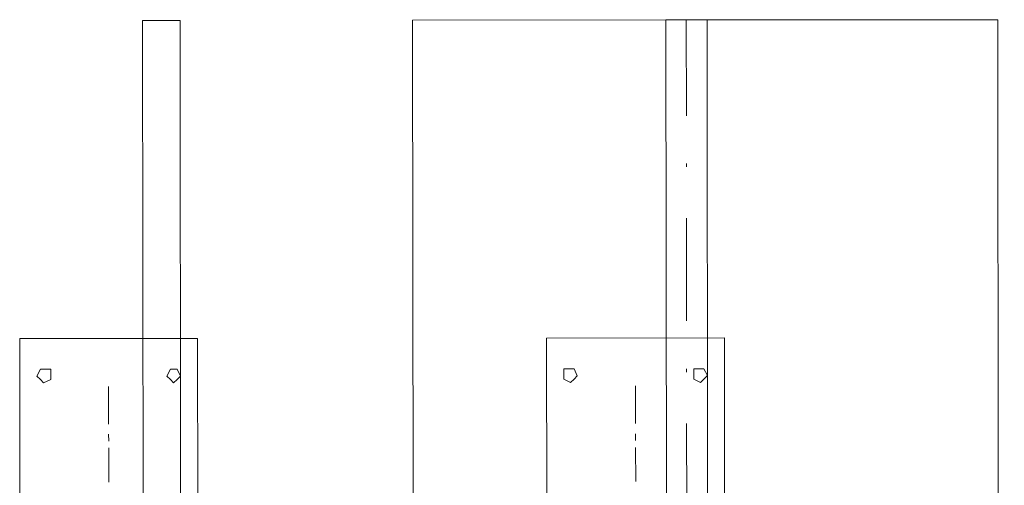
# Model space of a CAD drawing. Header units: inches. Extents: x -5850 to 5646, y 8947 to 13007.
# Tile 245 of 256: x -4099 to -3977, y 11341 to 11398. Entities that reach past the tile are written whole.
import ezdxf

# ---------------------------------------------------------------- set-up
doc = ezdxf.new("R2010")
doc.units = ezdxf.units.IN
doc.header["$MEASUREMENT"] = 0
doc.layers.add('at_Entity', color=7, linetype='Continuous')
doc.layers.add('at_Rect', color=7, linetype='Continuous')

msp = doc.modelspace()

# ---------------------------------------------------------------- linework, layer by layer
at = {"layer": 'at_Entity', "color": 7, "lineweight": 20}
for p, q in [((-4083.65, 11398.29), (-4079.02, 11398.29)), ((-4082.91, 10561.1), (-4083.65, 11398.29)), ((-4079.02, 11398.29), (-4078.22, 10500.27)), ((-4050.31, 11398.32), (-4019.02, 11398.35)), ((-4049.5, 10500.3), (-4050.31, 11398.32)), ((-4019.02, 11398.35), (-4013.95, 11398.35)), ((-4018.27, 10561.15), (-4019.02, 11398.35)), ((-4018.22, 10500.33), (-4019.02, 11398.35)), ((-4019.02, 11398.35), (-4016.51, 11398.35)), ((-4016.51, 11398.35), (-4013.95, 11398.35)), ((-4013.95, 11398.35), (-3978.04, 11398.38)), ((-4013.95, 11398.35), (-4013.15, 10500.33)), ((-4013.15, 10500.33), (-4013.95, 11398.35)), ((-3978.04, 11398.38), (-3977.23, 10500.36)), ((-4096.72, 11354.35), (-4096.27, 11355.2)), ((-4096.27, 11355.2), (-4095.88, 11355.2)), ((-4095.88, 11355.2), (-4094.99, 11355.2)), ((-4094.99, 11355.2), (-4094.99, 11353.93)), ((-4080.66, 11354.36), (-4080.21, 11355.21)), ((-4080.21, 11355.21), (-4079.82, 11355.21)), ((-4079.82, 11355.21), (-4079.38, 11355.21)), ((-4079.38, 11355.21), (-4078.99, 11354.36)), ((-4031.64, 11353.99), (-4031.64, 11355.25)), ((-4031.64, 11355.25), (-4030.81, 11355.25)), ((-4030.81, 11355.25), (-4030.36, 11355.25)), ((-4030.36, 11355.25), (-4029.97, 11354.41)), ((-4015.58, 11354), (-4015.58, 11355.27)), ((-4015.58, 11355.27), (-4014.75, 11355.27)), ((-4014.75, 11355.27), (-4014.36, 11355.27)), ((-4014.36, 11355.27), (-4013.91, 11354.42)), ((-4096.27, 11353.93), (-4096.72, 11354.35)), ((-4095.88, 11353.51), (-4096.27, 11353.93)), ((-4094.99, 11353.93), (-4095.88, 11353.51)), ((-4080.21, 11353.94), (-4080.66, 11354.36)), ((-4079.82, 11353.52), (-4080.21, 11353.94)), ((-4079.38, 11353.94), (-4079.82, 11353.52)), ((-4078.99, 11354.36), (-4079.38, 11353.94)), ((-4030.8, 11353.56), (-4031.64, 11353.99)), ((-4030.36, 11353.99), (-4030.8, 11353.56)), ((-4029.97, 11354.41), (-4030.36, 11353.99)), ((-4014.74, 11353.58), (-4015.58, 11354)), ((-4014.35, 11354), (-4014.74, 11353.58)), ((-4013.91, 11354.42), (-4014.35, 11354))]:
    msp.add_line(p, q, dxfattribs=at)
at = {"layer": 'at_Entity', "color": 3, "lineweight": 20}
for p, q in [((-4016.5, 11386.52), (-4016.51, 11398.35)), ((-4016.5, 11380.19), (-4016.5, 11380.61)), ((-4016.48, 11361.18), (-4016.49, 11373.85)), ((-4016.47, 11354.84), (-4016.47, 11355.27)), ((-4087.85, 11353.09), (-4087.85, 11348.44)), ((-4022.77, 11353.15), (-4022.77, 11348.5)), ((-4016.46, 11335.84), (-4016.47, 11348.51)), ((-4087.85, 11347.18), (-4087.84, 11346.33)), ((-4022.77, 11347.24), (-4022.77, 11346.39)), ((-4087.84, 11345.49), (-4087.84, 11341.26)), ((-4022.77, 11345.55), (-4022.76, 11341.32))]:
    msp.add_line(p, q, dxfattribs=at)
at = {"layer": 'at_Rect', "color": 7, "lineweight": 20}
for p, q in [((-4098.83, 11359), (-4076.87, 11359.02)), ((-4098.83, 11359), (-4098.81, 11334.08)), ((-4076.85, 11334.09), (-4076.87, 11359.02)), ((-4033.76, 11359.05), (-4011.79, 11359.07)), ((-4033.76, 11359.05), (-4033.74, 11334.13)), ((-4011.77, 11334.15), (-4011.79, 11359.07))]:
    msp.add_line(p, q, dxfattribs=at)

doc.saveas('drawing.dxf')
